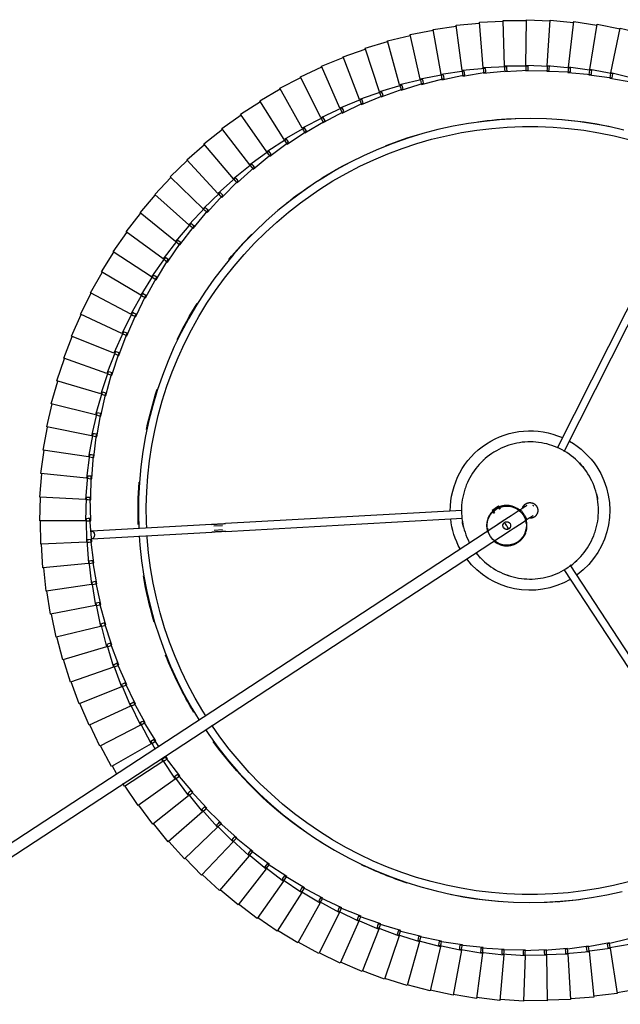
# Model space of a CAD drawing. Header units: millimetres. Extents: x -4228 to 3708, y -1329 to 7565.
# Tile 15 of 38: x 3197 to 3503, y 1896 to 2398. Entities that reach past the tile are written whole.
import ezdxf

# ---------------------------------------------------------------- set-up
doc = ezdxf.new("R2010")
doc.units = ezdxf.units.MM
doc.layers.add('E-LITE-EQPM', color=7, linetype='Continuous', lineweight=20)

# ---------------------------------------------------------------- blocks, each defined once
blk = doc.blocks.new('64314-3L   _Suspended_tensor - 64314-44-3L SAMBA Black_ribbon beige pendant lamp ø450-3L-720195-Planta_PDF Copy 1')
at = {"layer": 'E-LITE-EQPM', "color": 253, "lineweight": 25, "true_color": 0xaaaaaa}
for p, q in [((132.38, -32.79), (889.64, -528.15)), ((886.35, -533.17), (130.61, -38.81)), ((860.61, -291.02), (848.87, -293.58)), ((864.81, -313.98), (860.61, -291.02)), ((872.53, -289.43), (860.69, -291.42)), ((875.63, -312.55), (872.53, -289.43)), ((884.51, -288.4), (872.59, -289.82)), ((886.5, -311.65), (884.51, -288.4)), ((896.53, -287.95), (884.55, -288.8)), ((897.4, -311.27), (896.53, -287.95)), ((908.56, -288.08), (896.55, -288.35)), ((908.3, -311.42), (908.56, -288.08)), ((920.56, -288.79), (908.56, -288.48)), ((919.19, -312.08), (920.56, -288.79)), ((932.52, -290.07), (920.55, -289.19)), ((930.03, -313.27), (932.52, -290.07)), ((944.4, -291.93), (932.49, -290.47)), ((837.06, -295.93), (825.63, -299.6)), ((843.45, -318.37), (837.06, -295.93)), ((848.78, -293.19), (837.18, -296.31)), ((854.08, -315.92), (848.78, -293.19)), ((940.8, -314.98), (944.4, -291.93)), ((956.18, -294.35), (944.35, -292.32)), ((825.5, -299.22), (814.25, -303.43)), ((832.95, -321.33), (825.5, -299.22)), ((814.1, -303.07), (803.07, -307.81)), ((822.61, -324.79), (814.1, -303.07)), ((802.9, -307.45), (792.11, -312.72)), ((812.44, -328.74), (802.9, -307.45)), ((885.42, -312.12), (897.4, -311.27)), ((896.3, -311.68), (908.3, -311.42)), ((791.93, -312.37), (781.4, -318.16)), ((802.48, -333.18), (791.93, -312.37)), ((842.48, -319.03), (854.08, -315.92)), ((853.08, -316.53), (864.81, -313.98)), ((853.26, -317.51), (853.08, -316.53)), ((854.17, -316.29), (854.4, -317.28)), ((863.79, -314.54), (875.63, -312.55)), ((863.92, -315.53), (863.79, -314.54)), ((864.05, -316.52), (863.92, -315.53)), ((876, -315.32), (864.05, -316.52)), ((864.88, -314.36), (865.06, -315.35)), ((865.06, -315.35), (865.32, -316.72)), ((874.57, -313.07), (886.5, -311.65)), ((874.66, -314.06), (874.57, -313.07)), ((874.74, -315.06), (874.66, -314.06)), ((886.73, -314.43), (874.74, -315.06)), ((875.68, -312.94), (875.81, -313.94)), ((875.81, -313.94), (876, -315.32)), ((885.46, -313.11), (885.42, -312.12)), ((885.49, -314.11), (885.46, -313.11)), ((897.5, -314.06), (885.49, -314.11)), ((886.53, -312.04), (886.61, -313.04)), ((886.61, -313.04), (886.73, -314.43)), ((896.28, -313.68), (896.29, -312.68)), ((908.27, -314.21), (896.28, -313.68)), ((896.29, -312.68), (896.3, -311.68)), ((897.41, -311.66), (897.45, -312.67)), ((897.45, -312.67), (897.5, -314.06)), ((907.07, -313.77), (907.13, -312.77)), ((919.02, -314.87), (907.07, -313.77)), ((907.13, -312.77), (907.19, -311.78)), ((907.19, -311.78), (919.19, -312.08)), ((908.29, -312.81), (908.27, -314.21)), ((908.3, -311.8), (908.29, -312.81)), ((917.84, -314.37), (917.95, -313.38)), ((929.73, -316.05), (917.84, -314.37)), ((917.95, -313.38), (918.06, -312.39)), ((918.06, -312.39), (930.03, -313.27)), ((919.11, -313.48), (919.02, -314.87)), ((919.17, -312.47), (919.11, -313.48)), ((928.58, -315.5), (928.73, -314.51)), ((940.37, -317.74), (928.58, -315.5)), ((928.73, -314.51), (928.89, -313.52)), ((928.89, -313.52), (940.8, -314.98)), ((929.88, -314.66), (929.73, -316.05)), ((929.99, -313.66), (929.88, -314.66)), ((939.25, -317.13), (939.45, -316.16)), ((939.45, -316.16), (939.65, -315.18)), ((939.65, -315.18), (951.48, -317.21)), ((940.59, -316.36), (940.37, -317.74)), ((940.74, -315.37), (940.59, -316.36)), ((781.2, -317.81), (770.97, -324.1)), ((792.74, -338.09), (781.2, -317.81)), ((821.71, -325.54), (832.95, -321.33)), ((832.02, -322.04), (843.45, -318.37)), ((844.22, -321.06), (832.57, -323.96)), ((842.71, -320), (842.48, -319.03)), ((842.94, -320.98), (842.71, -320)), ((854.71, -318.64), (842.94, -320.98)), ((843.56, -318.74), (843.83, -319.71)), ((843.83, -319.71), (844.22, -321.06)), ((853.44, -318.49), (853.26, -317.51)), ((865.32, -316.72), (853.44, -318.49)), ((854.4, -317.28), (854.71, -318.64)), ((950.92, -319.94), (939.25, -317.13)), ((770.75, -323.76), (760.83, -330.53)), ((783.25, -343.46), (770.75, -323.76)), ((811.58, -329.54), (822.61, -324.79)), ((822.03, -326.49), (821.71, -325.54)), ((822.35, -327.43), (822.03, -326.49)), ((833.85, -323.98), (822.35, -327.43)), ((822.75, -325.15), (823.12, -326.09)), ((823.12, -326.09), (823.63, -327.39)), ((832.29, -323), (832.02, -322.04)), ((832.57, -323.96), (832.29, -323)), ((833.08, -321.7), (833.4, -322.65)), ((833.4, -322.65), (833.85, -323.98)), ((760.59, -330.21), (751.01, -337.44)), ((774.03, -349.29), (760.59, -330.21)), ((801.66, -334.02), (812.44, -328.74)), ((813.59, -331.29), (802.47, -335.84)), ((811.95, -330.47), (811.58, -329.54)), ((812.31, -331.4), (811.95, -330.47)), ((823.63, -327.39), (812.31, -331.4)), ((812.6, -329.1), (813.02, -330.02)), ((813.02, -330.02), (813.59, -331.29)), ((791.96, -338.97), (802.48, -333.18)), ((803.74, -335.67), (792.86, -340.75)), ((802.07, -334.93), (801.66, -334.02)), ((802.47, -335.84), (802.07, -334.93)), ((802.66, -333.53), (803.11, -334.43)), ((803.11, -334.43), (803.74, -335.67)), ((750.76, -337.13), (741.54, -344.82)), ((765.09, -355.54), (750.76, -337.13)), ((782.51, -344.38), (792.74, -338.09)), ((794.12, -340.52), (783.5, -346.11)), ((792.41, -339.86), (791.96, -338.97)), ((792.86, -340.75), (792.41, -339.86)), ((792.93, -338.43), (793.43, -339.31)), ((793.43, -339.31), (794.12, -340.52)), ((741.27, -344.52), (732.42, -352.64)), ((756.47, -362.22), (741.27, -344.52)), ((773.33, -350.23), (783.25, -343.46)), ((784.75, -345.82), (774.4, -351.92)), ((783, -345.24), (782.51, -344.38)), ((783.5, -346.11), (783, -345.24)), ((783.46, -343.79), (784, -344.64)), ((784, -344.64), (784.75, -345.82)), ((764.44, -356.52), (774.03, -349.29)), ((775.63, -351.57), (765.59, -358.15)), ((773.87, -351.07), (773.33, -350.23)), ((774.4, -351.92), (773.87, -351.07)), ((774.25, -349.6), (774.83, -350.43)), ((774.83, -350.43), (775.63, -351.57)), ((732.14, -352.36), (723.7, -360.89)), ((748.18, -369.31), (732.14, -352.36)), ((755.87, -363.23), (765.09, -355.54)), ((765.02, -357.34), (764.44, -356.52)), ((765.33, -355.85), (765.95, -356.65)), ((765.95, -356.65), (766.81, -357.75)), ((723.41, -360.62), (715.38, -369.55)), ((740.24, -376.78), (723.41, -360.62)), ((766.81, -357.75), (757.09, -364.81)), ((765.59, -358.15), (765.02, -357.34)), ((747.63, -370.34), (756.47, -362.22)), ((758.29, -364.34), (748.93, -371.86)), ((756.48, -364.02), (755.87, -363.23)), ((757.09, -364.81), (756.48, -364.02)), ((756.72, -362.52), (757.38, -363.28)), ((757.38, -363.28), (758.29, -364.34)), ((715.08, -369.3), (707.49, -378.6)), ((732.66, -384.63), (715.08, -369.3)), ((739.73, -377.84), (748.18, -369.31)), ((750.1, -371.34), (741.1, -379.29)), ((748.28, -371.1), (747.63, -370.34)), ((748.93, -371.86), (748.28, -371.1)), ((748.45, -369.59), (749.14, -370.32)), ((749.14, -370.32), (750.1, -371.34)), ((732.21, -385.72), (740.24, -376.78)), ((707.17, -378.36), (700.04, -388.02)), ((725.47, -392.84), (707.17, -378.36)), ((742.25, -378.72), (733.65, -387.1)), ((740.42, -378.57), (739.73, -377.84)), ((741.1, -379.29), (740.42, -378.57)), ((740.52, -377.05), (741.24, -377.75)), ((741.24, -377.75), (742.25, -378.72)), ((725.07, -393.94), (732.66, -384.63)), ((734.77, -386.47), (726.58, -395.25)), ((732.93, -386.41), (732.21, -385.72)), ((733.65, -387.1), (732.93, -386.41)), ((732.95, -384.89), (733.71, -385.55)), ((733.71, -385.55), (734.77, -386.47)), ((699.71, -387.79), (693.05, -397.79)), ((718.69, -401.37), (699.71, -387.79)), ((718.34, -402.5), (725.47, -392.84)), ((727.66, -394.57), (719.91, -403.73)), ((725.83, -394.59), (725.07, -393.94)), ((725.78, -393.08), (726.57, -393.7)), ((726.58, -395.25), (725.83, -394.59)), ((726.57, -393.7), (727.66, -394.57)), ((692.71, -397.58), (691.86, -398.99)), ((712.32, -410.23), (692.71, -397.58)), ((712.03, -411.36), (718.69, -401.37)), ((719, -401.6), (719.82, -402.19)), ((688.92, -403.9), (686.54, -407.87)), ((720.96, -403), (713.65, -412.53)), ((719.12, -403.11), (718.34, -402.5)), ((719.91, -403.73), (719.12, -403.11)), ((719.82, -402.19), (720.96, -403)), ((917.17, -508.27), (983.42, -406.99)), ((686.19, -407.68), (680.52, -418.26)), ((706.38, -419.38), (686.19, -407.68)), ((711.4, -411.76), (712.32, -410.23)), ((712.84, -411.95), (712.03, -411.36)), ((712.64, -410.44), (713.49, -410.99)), ((713.65, -412.53), (712.84, -411.95)), ((713.49, -410.99), (714.66, -411.74)), ((714.66, -411.74), (713.64, -413.23)), ((986.77, -409.18), (920.32, -510.75)), ((706.14, -420.53), (708.45, -416.68)), ((680.16, -418.09), (675.01, -428.93)), ((700.89, -428.8), (680.16, -418.09)), ((700.71, -429.96), (706.38, -419.38)), ((708.8, -420.78), (702.44, -430.96)), ((706.98, -421.07), (706.14, -420.53)), ((706.72, -419.57), (707.59, -420.08)), ((707.82, -421.61), (706.98, -421.07)), ((707.59, -420.08), (708.8, -420.78)), ((710.37, -417.93), (707.82, -421.61)), ((674.64, -428.77), (670.01, -439.85)), ((695.86, -438.48), (674.64, -428.77)), ((695.73, -439.65), (700.89, -428.8)), ((703.37, -430.09), (697.51, -440.56)), ((701.57, -430.46), (700.71, -429.96)), ((701.23, -428.98), (702.13, -429.44)), ((702.44, -430.96), (701.57, -430.46)), ((702.13, -429.44), (703.37, -430.09)), ((669.64, -439.71), (665.54, -451)), ((691.3, -448.39), (669.64, -439.71)), ((691.23, -449.56), (695.86, -438.48)), ((698.4, -439.64), (693.04, -450.39)), ((696.62, -440.1), (695.73, -439.65)), ((696.21, -438.64), (697.13, -439.06)), ((697.51, -440.56), (696.62, -440.1)), ((697.13, -439.06), (698.4, -439.64)), ((665.16, -450.87), (661.62, -462.35)), ((687.21, -458.5), (665.16, -450.87)), ((687.2, -459.68), (691.3, -448.39)), ((693.89, -449.43), (689.06, -460.42)), ((692.13, -449.97), (691.23, -449.56)), ((691.66, -448.53), (692.59, -448.91)), ((693.04, -450.39), (692.13, -449.97)), ((692.59, -448.91), (693.89, -449.43)), ((661.23, -462.24), (658.24, -473.87)), ((683.62, -468.8), (661.23, -462.24)), ((683.67, -469.97), (687.21, -458.5)), ((689.85, -459.42), (685.55, -470.63)), ((688.13, -460.05), (687.2, -459.68)), ((687.58, -458.63), (688.53, -458.96)), ((689.06, -460.42), (688.13, -460.05)), ((688.53, -458.96), (689.85, -459.42)), ((680.63, -480.43), (683.62, -468.8)), ((686.31, -469.59), (682.55, -480.99)), ((684.61, -470.3), (683.67, -469.97)), ((684, -468.91), (684.96, -469.19)), ((685.55, -470.63), (684.61, -470.3)), ((684.96, -469.19), (686.31, -469.59)), ((657.85, -473.78), (655.42, -485.54)), ((680.53, -479.26), (657.85, -473.78)), ((678.1, -491.02), (680.53, -479.26)), ((683.25, -479.92), (680.04, -491.49)), ((681.59, -480.71), (680.63, -480.43)), ((680.91, -479.35), (681.89, -479.59)), ((682.55, -480.99), (681.59, -480.71)), ((681.89, -479.59), (683.25, -479.92)), ((655.03, -485.47), (653.17, -497.34)), ((677.95, -489.86), (655.03, -485.47)), ((676.08, -501.72), (677.95, -489.86)), ((680.69, -490.38), (678.04, -502.09)), ((679.07, -491.25), (678.1, -491.02)), ((678.33, -489.93), (679.32, -490.12)), ((680.04, -491.49), (679.07, -491.25)), ((679.32, -490.12), (680.69, -490.38)), ((652.77, -497.29), (651.48, -509.22)), ((675.87, -500.57), (652.77, -497.29)), ((674.58, -512.5), (675.87, -500.57)), ((677.06, -501.91), (676.08, -501.72)), ((676.26, -500.62), (677.25, -500.76)), ((678.64, -500.96), (676.56, -512.78)), ((678.04, -502.09), (677.06, -501.91)), ((677.25, -500.76), (678.64, -500.96)), ((651.08, -509.2), (650.36, -521.18)), ((674.31, -511.36), (651.08, -509.2)), ((673.6, -523.35), (674.31, -511.36)), ((675.57, -512.64), (674.58, -512.5)), ((674.7, -511.4), (675.7, -511.49)), ((677.09, -511.62), (675.58, -523.53)), ((675.7, -511.49), (677.09, -511.62)), ((676.56, -512.78), (675.57, -512.64)), ((649.97, -521.17), (649.83, -533.18)), ((673.28, -522.22), (649.97, -521.17)), ((673.14, -534.22), (673.28, -522.22)), ((673.66, -522.24), (674.67, -522.28)), ((674.67, -522.28), (676.07, -522.34)), ((676.07, -522.34), (675.13, -534.31)), ((674.59, -523.44), (673.6, -523.35)), ((675.58, -523.53), (674.59, -523.44)), ((676.11, -523.91), (737.41, -527.33)), ((737.19, -531.33), (675.88, -527.91)), ((742.77, -530.64), (738.37, -530.39)), ((738.48, -528.39), (742.88, -528.64)), ((865.01, -538.45), (744.25, -531.72)), ((744.47, -527.72), (865.4, -534.47)), ((672.76, -533.11), (649.43, -533.19)), ((649.43, -533.19), (649.86, -545.18)), ((673.2, -545.11), (672.76, -533.11)), ((674.13, -534.27), (673.14, -534.22)), ((673.15, -533.11), (674.16, -533.11)), ((675.13, -534.31), (674.13, -534.27)), ((674.16, -533.11), (675.55, -533.1)), ((675.55, -533.1), (675.19, -545.11)), ((880.44, -538.55), (881.58, -536.82)), ((880.87, -538.83), (881.78, -537.43)), ((880.44, -538.55), (882.12, -539.65)), ((882.12, -539.65), (883.79, -540.74)), ((883.37, -540.47), (884.28, -539.07)), ((884.86, -539.11), (883.79, -540.74)), ((672.77, -544.02), (649.46, -545.21)), ((649.46, -545.21), (650.48, -557.18)), ((673.78, -555.98), (672.77, -544.02)), ((673.16, -544), (674.16, -543.95)), ((674.19, -545.11), (673.2, -545.11)), ((674.16, -543.95), (675.56, -543.88)), ((675.19, -545.11), (674.19, -545.11)), ((675.56, -543.88), (675.77, -555.88)), ((673.3, -554.91), (650.08, -557.22)), ((650.08, -557.22), (651.67, -569.13)), ((674.88, -566.82), (673.3, -554.91)), ((673.69, -554.88), (674.69, -554.78)), ((674.78, -555.93), (673.78, -555.98)), ((674.69, -554.78), (676.08, -554.64)), ((675.77, -555.88), (674.78, -555.93)), ((676.08, -554.64), (676.87, -566.62)), ((674.35, -565.77), (651.27, -569.19)), ((676.51, -577.58), (674.35, -565.77)), ((674.74, -565.71), (675.73, -565.57)), ((675.88, -566.72), (674.88, -566.82)), ((675.73, -565.57), (677.12, -565.36)), ((676.87, -566.62), (675.88, -566.72)), ((677.12, -565.36), (678.48, -577.29)), ((651.27, -569.19), (653.43, -581)), ((968.29, -678.32), (913.65, -570.19)), ((917.31, -568.57), (971.86, -676.51)), ((675.93, -576.56), (653.04, -581.09)), ((678.65, -588.26), (675.93, -576.56)), ((676.31, -576.49), (677.3, -576.29)), ((677.49, -577.44), (676.51, -577.58)), ((677.3, -576.29), (678.67, -576.02)), ((678.48, -577.29), (677.49, -577.44)), ((678.67, -576.02), (680.6, -587.87)), ((653.04, -581.09), (655.76, -592.78)), ((678.02, -587.27), (655.37, -592.89)), ((681.29, -598.82), (678.02, -587.27)), ((678.39, -587.18), (679.37, -586.93)), ((679.37, -586.93), (680.73, -586.6)), ((680.6, -587.87), (679.62, -588.06)), ((680.73, -586.6), (683.23, -598.34)), ((655.37, -592.89), (658.65, -604.44)), ((679.62, -588.06), (678.65, -588.26)), ((680.62, -597.86), (658.27, -604.56)), ((684.45, -609.24), (680.62, -597.86)), ((680.99, -597.75), (681.96, -597.46)), ((681.96, -597.46), (683.29, -597.06)), ((683.29, -597.06), (686.36, -608.67)), ((682.26, -598.58), (681.29, -598.82)), ((683.23, -598.34), (682.26, -598.58)), ((658.27, -604.56), (662.1, -615.94)), ((684.09, -608.19), (685.04, -607.85)), ((685.04, -607.85), (686.36, -607.39)), ((686.36, -607.39), (689.98, -618.84)), ((683.72, -608.32), (661.72, -616.08)), ((688.09, -619.5), (683.72, -608.32)), ((685.4, -608.95), (684.45, -609.24)), ((686.36, -608.67), (685.4, -608.95)), ((661.72, -616.08), (666.09, -627.27)), ((688.62, -618.08), (689.92, -617.56)), ((689.92, -617.56), (694.08, -628.82)), ((687.33, -618.61), (665.72, -627.42)), ((692.23, -629.57), (687.33, -618.61)), ((687.69, -618.46), (688.62, -618.08)), ((689.04, -619.17), (688.09, -619.5)), ((689.98, -618.84), (689.04, -619.17)), ((665.72, -627.42), (670.63, -638.38)), ((692.69, -628.13), (693.96, -627.54)), ((693.96, -627.54), (698.66, -638.59)), ((691.43, -628.72), (670.27, -638.56)), ((696.85, -639.43), (691.43, -628.72)), ((691.78, -628.56), (692.69, -628.13)), ((693.16, -629.19), (692.23, -629.57)), ((694.08, -628.82), (693.16, -629.19)), ((696.35, -638.44), (697.24, -637.97)), ((697.24, -637.97), (698.47, -637.32)), ((698.47, -637.32), (703.7, -648.13)), ((670.27, -638.56), (675.69, -649.27)), ((696, -638.62), (675.34, -649.46)), ((701.93, -649.06), (696, -638.62)), ((697.75, -639.01), (696.85, -639.43)), ((698.66, -638.59), (697.75, -639.01)), ((701.38, -648.09), (702.25, -647.58)), ((702.25, -647.58), (703.46, -646.87)), ((703.7, -648.13), (702.82, -648.6)), ((703.46, -646.87), (709.19, -657.42)), ((675.34, -649.46), (681.27, -659.9)), ((701.05, -648.29), (680.93, -660.11)), ((707.47, -658.43), (701.05, -648.29)), ((702.82, -648.6), (701.93, -649.06)), ((706.55, -657.71), (687.03, -670.48)), ((713.46, -667.53), (706.55, -657.71)), ((706.88, -657.49), (707.72, -656.94)), ((708.33, -657.93), (707.47, -658.43)), ((707.72, -656.94), (708.89, -656.18)), ((709.19, -657.42), (708.33, -657.93)), ((708.89, -656.18), (715.13, -666.44)), ((680.93, -660.11), (687.36, -670.26)), ((712.5, -666.85), (693.61, -680.55)), ((719.87, -676.33), (712.5, -666.85)), ((712.82, -666.62), (713.63, -666.03)), ((714.29, -666.98), (713.46, -667.53)), ((713.63, -666.03), (714.76, -665.21)), ((715.13, -666.44), (714.29, -666.98)), ((714.76, -665.21), (721.48, -675.16)), ((687.03, -670.48), (693.93, -680.31)), ((718.88, -675.69), (700.67, -690.28)), ((726.7, -684.81), (718.88, -675.69)), ((719.19, -675.45), (719.97, -674.82)), ((720.68, -675.74), (719.87, -676.33)), ((719.97, -674.82), (721.06, -673.95)), ((721.48, -675.16), (720.68, -675.74)), ((721.06, -673.95), (728.25, -683.56)), ((693.61, -680.55), (700.98, -690.03)), ((725.97, -683.96), (726.73, -683.3)), ((726.73, -683.3), (727.78, -682.37)), ((727.78, -682.37), (735.42, -691.63)), ((725.68, -684.22), (708.19, -699.67)), ((733.93, -692.95), (725.68, -684.22)), ((727.48, -684.18), (726.7, -684.81)), ((728.25, -683.56), (727.48, -684.18)), ((700.67, -690.28), (708.49, -699.4)), ((732.88, -692.41), (716.16, -708.68)), ((741.54, -700.74), (732.88, -692.41)), ((733.16, -692.14), (733.88, -691.44)), ((733.88, -691.44), (734.89, -690.47)), ((734.67, -692.29), (733.93, -692.95)), ((735.42, -691.63), (734.67, -692.29)), ((734.89, -690.47), (742.97, -699.35)), ((741.42, -699.23), (742.38, -698.21)), ((742.38, -698.21), (750.87, -706.69)), ((708.19, -699.67), (716.44, -708.4)), ((740.47, -700.25), (724.54, -717.3)), ((749.51, -708.15), (740.47, -700.25)), ((740.73, -699.97), (741.42, -699.23)), ((742.25, -700.04), (741.54, -700.74)), ((742.97, -699.35), (742.25, -700.04)), ((748.42, -707.72), (733.33, -725.51)), ((757.83, -715.17), (748.42, -707.72)), ((748.67, -707.42), (749.33, -706.65)), ((749.33, -706.65), (750.23, -705.58)), ((750.19, -707.42), (749.51, -708.15)), ((750.87, -706.69), (750.19, -707.42)), ((750.23, -705.58), (759.12, -713.65)), ((716.16, -708.68), (724.81, -717.01)), ((757.58, -713.68), (758.43, -712.57)), ((758.43, -712.57), (767.7, -720.2)), ((724.54, -717.3), (733.58, -725.2)), ((756.72, -714.79), (742.51, -733.29)), ((766.48, -721.78), (756.72, -714.79)), ((756.96, -714.48), (757.58, -713.68)), ((758.48, -714.41), (757.83, -715.17)), ((759.12, -713.65), (758.48, -714.41)), ((765.36, -721.46), (752.04, -740.62)), ((775.44, -727.98), (765.36, -721.46)), ((765.58, -721.14), (766.15, -720.31)), ((766.15, -720.31), (766.95, -719.16)), ((767.09, -720.99), (766.48, -721.78)), ((766.95, -719.16), (776.58, -726.34)), ((767.7, -720.2), (767.09, -720.99)), ((733.33, -725.51), (742.74, -732.97)), ((774.3, -727.7), (761.92, -747.48)), ((784.68, -733.73), (774.3, -727.7)), ((774.51, -727.37), (775.04, -726.52)), ((775.04, -726.52), (775.78, -725.33)), ((776.01, -727.16), (775.44, -727.98)), ((775.78, -725.33), (785.74, -732.04)), ((776.58, -726.34), (776.01, -727.16)), ((742.51, -733.29), (752.26, -740.29)), ((783.53, -733.51), (772.12, -753.86)), ((794.19, -739.03), (783.53, -733.51)), ((783.72, -733.17), (784.21, -732.29)), ((784.21, -732.29), (784.9, -731.07)), ((785.21, -732.88), (784.68, -733.73)), ((784.9, -731.07), (795.17, -737.29)), ((785.74, -732.04), (785.21, -732.88)), ((793.03, -738.87), (793.65, -737.62)), ((793.65, -737.62), (794.28, -736.37)), ((794.68, -738.16), (794.19, -739.03)), ((794.28, -736.37), (804.84, -742.09)), ((795.17, -737.29), (794.68, -738.16)), ((752.04, -740.62), (762.13, -747.14)), ((793.03, -738.87), (782.61, -759.74)), ((803.94, -743.87), (793.03, -738.87)), ((802.93, -743.41), (803.34, -742.49)), ((803.34, -742.49), (803.9, -741.21)), ((803.9, -741.21), (814.72, -746.41)), ((804.39, -742.98), (803.94, -743.87)), ((804.84, -742.09), (804.39, -742.98)), ((761.92, -747.48), (772.3, -753.51)), ((802.78, -743.76), (793.37, -765.12)), ((813.92, -748.24), (802.78, -743.76)), ((812.75, -748.19), (804.37, -769.97)), ((824.09, -752.12), (812.75, -748.19)), ((812.89, -747.82), (813.25, -746.88)), ((813.25, -746.88), (813.75, -745.58)), ((813.75, -745.58), (824.81, -750.26)), ((814.32, -747.33), (813.92, -748.24)), ((814.72, -746.41), (814.32, -747.33)), ((822.92, -752.13), (815.6, -774.28)), ((834.44, -755.51), (822.92, -752.13)), ((823.04, -751.76), (823.36, -750.8)), ((823.36, -750.8), (823.79, -749.47)), ((823.79, -749.47), (835.06, -753.62)), ((824.45, -751.19), (824.09, -752.12)), ((824.81, -750.26), (824.45, -751.19)), ((833.64, -754.23), (834.01, -752.88)), ((834.01, -752.88), (845.47, -756.48)), ((835.06, -753.62), (834.75, -754.56)), ((772.12, -753.86), (782.78, -759.38)), ((833.27, -755.57), (827.02, -778.05)), ((844.94, -758.4), (833.27, -755.57)), ((833.37, -755.2), (833.64, -754.23)), ((834.75, -754.56), (834.44, -755.51)), ((843.77, -758.52), (838.61, -781.27)), ((855.56, -760.78), (843.77, -758.52)), ((843.85, -758.14), (844.08, -757.16)), ((844.08, -757.16), (844.39, -755.79)), ((844.39, -755.79), (856, -758.84)), ((845.2, -757.44), (844.94, -758.4)), ((845.47, -756.48), (845.2, -757.44)), ((854.64, -759.58), (854.89, -758.21)), ((854.89, -758.21), (866.63, -760.69)), ((940.55, -759.03), (952.37, -756.93)), ((782.61, -759.74), (793.52, -764.75)), ((854.4, -760.96), (850.34, -783.93)), ((866.29, -762.65), (854.4, -760.96)), ((854.47, -760.57), (854.64, -759.58)), ((855.78, -759.81), (855.56, -760.78)), ((856, -758.84), (855.78, -759.81)), ((865.14, -762.88), (862.18, -786.03)), ((877.09, -764), (865.14, -762.88)), ((865.18, -762.5), (865.31, -761.5)), ((865.31, -761.5), (865.49, -760.11)), ((865.49, -760.11), (877.34, -762.03)), ((866.46, -761.67), (866.29, -762.65)), ((866.63, -760.69), (866.46, -761.67)), ((875.98, -763.9), (876.06, -762.9)), ((876.06, -762.9), (876.17, -761.5)), ((876.17, -761.5), (888.1, -762.85)), ((877.22, -763.02), (877.09, -764)), ((877.34, -762.03), (877.22, -763.02)), ((886.87, -763.78), (886.91, -762.38)), ((886.91, -762.38), (898.89, -763.15)), ((888.1, -762.85), (888.02, -763.84)), ((897.68, -762.75), (909.68, -762.94)), ((897.7, -764.14), (897.68, -762.75)), ((898.89, -763.15), (898.86, -764.15)), ((908.45, -762.59), (920.45, -762.21)), ((908.54, -763.98), (908.45, -762.59)), ((909.68, -762.94), (909.7, -763.94)), ((919.2, -761.92), (931.17, -760.96)), ((919.36, -763.31), (919.2, -761.92)), ((919.47, -764.31), (919.36, -763.31)), ((931.39, -762.94), (919.52, -764.69)), ((920.45, -762.21), (920.51, -763.2)), ((920.51, -763.2), (920.58, -764.2)), ((929.91, -760.73), (941.82, -759.2)), ((930.13, -762.11), (929.91, -760.73)), ((930.29, -763.11), (930.13, -762.11)), ((942.14, -761.17), (930.36, -763.49)), ((930.36, -763.49), (934.1, -786.52)), ((931.17, -760.96), (931.28, -761.95)), ((931.28, -761.95), (931.39, -762.94)), ((940.84, -760.4), (940.55, -759.03)), ((941.04, -761.38), (940.84, -760.4)), ((952.78, -758.88), (941.13, -761.77)), ((941.13, -761.77), (945.97, -784.59)), ((941.82, -759.2), (941.98, -760.19)), ((941.98, -760.19), (942.14, -761.17)), ((793.37, -765.12), (804.51, -769.59)), ((875.95, -764.29), (874.11, -787.55)), ((887.95, -764.84), (875.95, -764.29)), ((886.82, -765.17), (886.1, -788.5)), ((898.83, -765.15), (886.82, -765.17)), ((886.83, -764.79), (886.87, -763.78)), ((888.02, -763.84), (887.95, -764.84)), ((897.72, -765.15), (897.7, -764.14)), ((909.72, -764.93), (897.72, -765.54)), ((897.72, -765.54), (898.12, -788.87)), ((898.86, -764.15), (898.83, -765.15)), ((908.6, -764.99), (908.54, -763.98)), ((920.58, -764.2), (908.63, -765.38)), ((908.63, -765.38), (910.15, -788.66)), ((909.7, -763.94), (909.72, -764.93)), ((919.52, -764.69), (922.15, -787.88)), ((804.37, -769.97), (815.72, -773.9)), ((815.6, -774.28), (827.12, -777.67)), ((827.02, -778.05), (838.69, -780.88)), ((838.61, -781.27), (850.4, -783.54)), ((945.97, -784.59), (957.63, -781.71)), ((850.34, -783.93), (862.22, -785.63)), ((862.18, -786.03), (874.13, -787.15)), ((874.11, -787.55), (886.11, -788.1)), ((886.1, -788.5), (898.11, -788.47)), ((898.12, -788.87), (910.11, -788.26)), ((910.15, -788.66), (922.1, -787.48)), ((922.15, -787.88), (934.03, -786.13)), ((934.1, -786.52), (945.88, -784.2))]:
    blk.add_line(p, q, dxfattribs=at)
at = {"layer": 'E-LITE-EQPM', "color": 253, "lineweight": 25, "true_color": 0xaaaaaa, "flags": 128}
for points in [[(734.07, -426.59), (735.76, -424.06), (740.46, -417.59), (745.42, -411.31), (750.62, -405.24), (756.07, -399.38), (761.74, -393.74), (767.64, -388.33), (773.74, -383.16), (780.05, -378.24), (786.55, -373.58), (793.23, -369.18), (800.08, -365.05), (807.09, -361.2), (814.25, -357.63), (821.55, -354.36), (828.97, -351.37), (836.51, -348.69), (844.14, -346.3), (851.87, -344.23), (859.67, -342.47), (867.54, -341.02), (875.46, -339.88), (883.41, -339.07), (891.4, -338.57), (899.4, -338.39), (907.39, -338.53), (915.38, -338.99), (923.34, -339.77), (931.26, -340.87), (939.14, -342.28), (946.95, -344.01)], [(950.11, -348.94), (942.49, -347.08), (934.81, -345.53), (927.07, -344.29), (919.28, -343.35), (911.47, -342.73), (903.64, -342.42), (895.8, -342.43), (887.96, -342.75), (880.15, -343.38), (872.37, -344.33), (864.63, -345.58), (856.95, -347.14), (849.34, -349.01), (841.8, -351.18), (834.36, -353.65), (827.03, -356.42), (819.81, -359.48), (812.72, -362.82), (805.77, -366.45), (798.97, -370.35), (792.33, -374.52), (785.86, -378.95), (779.58, -383.63), (773.49, -388.57), (767.6, -393.74), (761.92, -399.15), (756.46, -404.77), (751.23, -410.61), (746.24, -416.66), (741.5, -422.9), (737.4, -428.76)], [(700.32, -525.41), (700.64, -520.71), (701.51, -512.76), (702.69, -504.84), (704.19, -496.99), (706.01, -489.2), (708.13, -481.48), (710.56, -473.86), (713.29, -466.34), (716.32, -458.94), (719.64, -451.66), (723.25, -444.53), (727.15, -437.54), (730.92, -431.37)], [(734.28, -433.58), (732.78, -435.92), (728.81, -442.69), (725.12, -449.6), (721.71, -456.66), (718.59, -463.85), (715.75, -471.16), (713.21, -478.58), (710.97, -486.09), (709.03, -493.68), (707.39, -501.35), (706.07, -509.08), (705.05, -516.85), (704.34, -524.66), (704.29, -525.64)], [(872.24, -516.9), (872.72, -516.3), (873.62, -515.23), (874.57, -514.2), (875.56, -513.21), (876.59, -512.26), (877.65, -511.35), (878.75, -510.48), (879.89, -509.66), (881.05, -508.89), (882.25, -508.16), (883.47, -507.48), (884.72, -506.85), (886, -506.27), (887.29, -505.74), (888.61, -505.27), (889.94, -504.84), (891.29, -504.47), (892.66, -504.16), (894.03, -503.9), (895.42, -503.69), (896.81, -503.55), (898.21, -503.45), (899.61, -503.42), (901.01, -503.43), (902.4, -503.51), (903.8, -503.64), (905.19, -503.82), (906.57, -504.07), (907.93, -504.36), (909.29, -504.71), (910.63, -505.12), (911.95, -505.58), (913.26, -506.09), (914.54, -506.65), (915.8, -507.26), (917.03, -507.92), (918.23, -508.64), (919.41, -509.4), (920.56, -510.2), (921.67, -511.05), (922.74, -511.95), (923.78, -512.88), (924.79, -513.86), (925.75, -514.88), (926.67, -515.93), (927.55, -517.02), (928.38, -518.15), (929.17, -519.31), (929.91, -520.49), (930.6, -521.71), (931.24, -522.95), (931.84, -524.22), (932.38, -525.51), (932.87, -526.82), (933.11, -527.54)], [(866.57, -549.29), (866.17, -547.95), (865.81, -546.6), (865.51, -545.23), (865.27, -543.85), (865.08, -542.46), (864.94, -541.07), (864.87, -539.67), (864.84, -538.27), (864.88, -536.87), (864.97, -535.48), (865.11, -534.08), (865.31, -532.7), (865.57, -531.32), (865.88, -529.96), (866.25, -528.61), (866.66, -527.27), (867.14, -525.95), (867.66, -524.65), (868.24, -523.38), (868.86, -522.13)], [(881.27, -522.87), (881.59, -522.61), (881.92, -522.36), (882.26, -522.12), (882.6, -521.9), (882.96, -521.69), (883.32, -521.49), (883.69, -521.32), (884.07, -521.15), (884.45, -521), (884.84, -520.87), (885.23, -520.75), (885.63, -520.65), (886.04, -520.56), (886.44, -520.49), (886.85, -520.44), (887.26, -520.4), (887.67, -520.38), (888.08, -520.37), (888.49, -520.38), (888.9, -520.41), (889.31, -520.46), (889.72, -520.52), (890.13, -520.59), (890.53, -520.69), (890.92, -520.8), (891.32, -520.92), (891.7, -521.06), (892.08, -521.22), (892.46, -521.39), (892.83, -521.58), (893.19, -521.78), (893.54, -521.99), (893.88, -522.22), (894.21, -522.46), (894.54, -522.72), (894.85, -522.98), (895.15, -523.26), (895.44, -523.56), (895.72, -523.86), (895.98, -524.17), (896.24, -524.5), (896.48, -524.83), (896.7, -525.18), (896.92, -525.53), (897.11, -525.89), (897.3, -526.26), (897.47, -526.63), (897.62, -527.02), (897.76, -527.4), (897.88, -527.8), (897.99, -528.19), (898.08, -528.6), (898.15, -529), (898.21, -529.41), (898.25, -529.82), (898.28, -530.23), (898.29, -530.64), (898.28, -531.05), (898.26, -531.46), (898.22, -531.87), (898.16, -532.28), (898.09, -532.69), (898, -533.09), (897.89, -533.49)], [(744.47, -527.72), (744.07, -527.7), (743.67, -527.68), (743.28, -527.66), (742.88, -527.64), (742.49, -527.61), (742.1, -527.59), (741.71, -527.57), (741.33, -527.55), (740.95, -527.53), (740.58, -527.51), (740.22, -527.49), (739.86, -527.47), (739.51, -527.45), (739.17, -527.43), (738.83, -527.41), (738.51, -527.39), (738.19, -527.37), (737.89, -527.36), (737.59, -527.34), (737.41, -527.33)], [(933.11, -527.54), (933.52, -528.88), (933.87, -530.23), (934.17, -531.6), (934.42, -532.98), (934.61, -534.37), (934.74, -535.76), (934.82, -537.16), (934.84, -538.56), (934.81, -539.96), (934.72, -541.35), (934.57, -542.75), (934.37, -544.13), (934.12, -545.51), (933.81, -546.87), (933.44, -548.22), (933.02, -549.56), (932.55, -550.88), (932.02, -552.18), (931.45, -553.45), (930.82, -554.7), (930.15, -555.93), (929.42, -557.13), (928.65, -558.29), (927.83, -559.43), (926.97, -560.53), (926.06, -561.6), (925.11, -562.63), (924.12, -563.62), (923.1, -564.57), (922.03, -565.48), (920.93, -566.35), (919.8, -567.17), (918.63, -567.94), (917.44, -568.67), (916.21, -569.35), (914.96, -569.98), (913.69, -570.56), (912.39, -571.09), (911.08, -571.56), (909.74, -571.99), (908.39, -572.35), (907.03, -572.67), (905.65, -572.93), (904.27, -573.13), (902.87, -573.28), (901.48, -573.38), (900.08, -573.41), (898.68, -573.39), (897.28, -573.32), (895.89, -573.19), (894.5, -573), (893.12, -572.76), (891.75, -572.47), (890.4, -572.12), (889.06, -571.71), (887.73, -571.25), (886.43, -570.74), (885.15, -570.18), (883.89, -569.57), (882.66, -568.9), (881.45, -568.19), (880.27, -567.43), (879.13, -566.63), (878.02, -565.78), (876.94, -564.88), (875.9, -563.95), (874.9, -562.97), (873.94, -561.95), (873.02, -560.9), (872.14, -559.8), (871.31, -558.68), (870.52, -557.52), (869.78, -556.33), (869.09, -555.12), (868.44, -553.87), (867.85, -552.61), (867.31, -551.32), (866.82, -550), (866.57, -549.29)], [(886.63, -526.18), (891.19, -529.17), (895.76, -532.16), (898.04, -533.65)], [(790.37, -705.75), (783.77, -701.24), (777.35, -696.46), (771.13, -691.44), (765.11, -686.17), (759.31, -680.66), (753.73, -674.93), (748.39, -668.97), (743.28, -662.81), (738.43, -656.45), (733.84, -649.9), (729.51, -643.17), (725.46, -636.28), (721.68, -629.23), (718.19, -622.03), (714.99, -614.7), (712.09, -607.24), (709.49, -599.68), (707.19, -592.02), (705.2, -584.27), (703.52, -576.45), (702.15, -568.57), (701.1, -560.64), (700.37, -552.67), (699.96, -544.68), (699.87, -536.68), (700.08, -529.19)], [(704.1, -529.41), (703.95, -532.49), (703.87, -540.33), (704.11, -548.16), (704.65, -555.98), (705.51, -563.77), (706.68, -571.52), (708.16, -579.22), (709.95, -586.86), (712.04, -594.41), (714.43, -601.88), (717.12, -609.24), (720.1, -616.49), (723.37, -623.62), (726.92, -630.61), (730.74, -637.45), (734.84, -644.13), (739.2, -650.65), (743.82, -656.98), (748.69, -663.13), (753.8, -669.07), (759.14, -674.81), (764.71, -680.33), (770.49, -685.62), (776.48, -690.67), (782.67, -695.49), (789.05, -700.05), (792.56, -702.4)], [(737.19, -531.33), (737.48, -531.34), (737.78, -531.36), (738.08, -531.38), (738.4, -531.39), (738.73, -531.41), (739.07, -531.43), (739.41, -531.45), (739.77, -531.47), (740.13, -531.49), (740.5, -531.51), (740.87, -531.53), (741.25, -531.55), (741.63, -531.57), (742.02, -531.59), (742.41, -531.62), (742.8, -531.64), (743.2, -531.66), (743.6, -531.68), (743.99, -531.7), (744.25, -531.72)], [(880.84, -538.06), (880.55, -537.77), (880.27, -537.47), (880.01, -537.15), (879.75, -536.83), (879.51, -536.5), (879.29, -536.15), (879.07, -535.8), (878.88, -535.44), (878.69, -535.07), (878.52, -534.69), (878.37, -534.31), (878.23, -533.92), (878.11, -533.53), (878, -533.13), (877.91, -532.73), (877.84, -532.33), (877.78, -531.92), (877.74, -531.51), (877.71, -531.1), (877.7, -530.69), (877.71, -530.28), (877.73, -529.87), (877.77, -529.46), (877.83, -529.05), (877.9, -528.64), (877.99, -528.24), (878.1, -527.84)], [(894.76, -538.67), (890.19, -535.68), (885.62, -532.7), (883.34, -531.21)], [(896.04, -539.66), (896.09, -539.81), (896.15, -539.96), (896.22, -540.1), (896.29, -540.25), (896.36, -540.39), (896.45, -540.53), (896.53, -540.66), (896.62, -540.79), (896.72, -540.92), (896.82, -541.04), (896.93, -541.16), (897.04, -541.27), (897.16, -541.38), (897.28, -541.49), (897.41, -541.59), (897.54, -541.68), (897.67, -541.77), (897.8, -541.86), (897.94, -541.93), (898.09, -542.01), (898.23, -542.07), (898.38, -542.14), (898.53, -542.19), (898.68, -542.24), (898.83, -542.29), (898.99, -542.32), (899.15, -542.35), (899.3, -542.38), (899.46, -542.4), (899.62, -542.41), (899.78, -542.41), (899.94, -542.41), (900.1, -542.41), (900.26, -542.39), (900.42, -542.37), (900.58, -542.35), (900.74, -542.31), (900.89, -542.27), (901.04, -542.23), (901.2, -542.18), (901.35, -542.12), (901.49, -542.06), (901.64, -541.99), (901.78, -541.91), (901.92, -541.83), (902.05, -541.75), (902.18, -541.66), (902.31, -541.56), (902.44, -541.46), (902.55, -541.35), (902.67, -541.24), (902.78, -541.13), (902.89, -541.01), (902.99, -540.88), (903.08, -540.76), (903.18, -540.63), (903.26, -540.49), (903.34, -540.35), (903.42, -540.21), (903.49, -540.07), (903.55, -539.92), (903.61, -539.77), (903.66, -539.62), (903.7, -539.46), (903.74, -539.31), (903.77, -539.15), (903.8, -538.99), (903.82, -538.84), (903.83, -538.68), (903.84, -538.52), (903.84, -538.36), (903.84, -538.2), (903.82, -538.04), (903.81, -537.88), (903.78, -537.72), (903.75, -537.56), (903.71, -537.41), (903.67, -537.25), (903.64, -537.17)], [(898.04, -533.65), (898.23, -533.78), (898.42, -533.9), (898.61, -534.02), (898.79, -534.14), (898.96, -534.26), (899.14, -534.37), (899.31, -534.48), (899.47, -534.59), (899.63, -534.69), (899.78, -534.79), (899.93, -534.89), (900.08, -534.98), (900.21, -535.07), (900.35, -535.16), (900.47, -535.24), (900.59, -535.32), (900.7, -535.39), (900.81, -535.46), (900.9, -535.52), (901, -535.58), (901.08, -535.64), (901.16, -535.69), (901.23, -535.73), (901.29, -535.77), (901.34, -535.81), (901.39, -535.84), (901.42, -535.86), (901.45, -535.88), (901.47, -535.9), (901.49, -535.91), (901.49, -535.91)], [(903.64, -537.17), (903.59, -537.02), (903.53, -536.87), (903.47, -536.73), (903.4, -536.58), (903.32, -536.44), (903.24, -536.3), (903.15, -536.17), (903.06, -536.04), (902.96, -535.91), (902.86, -535.79), (902.75, -535.67), (902.64, -535.56), (902.52, -535.45), (902.4, -535.34), (902.28, -535.24), (902.15, -535.15), (902.02, -535.06), (901.88, -534.97), (901.74, -534.89), (901.6, -534.82), (901.45, -534.75), (901.31, -534.69), (901.16, -534.64), (901.01, -534.59), (900.85, -534.54), (900.7, -534.51), (900.54, -534.48), (900.38, -534.45), (900.22, -534.43), (900.06, -534.42), (899.9, -534.41), (899.74, -534.42), (899.58, -534.42), (899.42, -534.44), (899.26, -534.46)], [(894.72, -538.46), (894.4, -538.72), (894.07, -538.97), (893.73, -539.21), (893.39, -539.43), (893.03, -539.64), (892.67, -539.83), (892.3, -540.01), (891.92, -540.18), (891.54, -540.33), (891.15, -540.46), (890.76, -540.58), (890.36, -540.68), (889.95, -540.77), (889.55, -540.84), (889.14, -540.89), (888.73, -540.93), (888.32, -540.95), (887.91, -540.96), (887.5, -540.95), (887.09, -540.92), (886.68, -540.87), (886.27, -540.81), (885.86, -540.73), (885.46, -540.64), (885.07, -540.53), (884.67, -540.41), (884.29, -540.27)], [(898.21, -540.93), (898.21, -540.93), (898.19, -540.92), (898.17, -540.91), (898.14, -540.89), (898.11, -540.86), (898.06, -540.84), (898.01, -540.8), (897.95, -540.76), (897.89, -540.72), (897.81, -540.67), (897.73, -540.62), (897.64, -540.56), (897.54, -540.49), (897.44, -540.43), (897.33, -540.35), (897.21, -540.28), (897.09, -540.2), (896.95, -540.11), (896.82, -540.02), (896.68, -539.93), (896.53, -539.83), (896.38, -539.73), (896.22, -539.63), (896.05, -539.52), (895.89, -539.41), (895.71, -539.3), (895.54, -539.18), (895.36, -539.06), (895.17, -538.94), (894.99, -538.82), (894.8, -538.7), (894.76, -538.67)], [(895.97, -539.42), (896.01, -539.57), (896.04, -539.66)], [(792.56, -702.4), (799.21, -706.56), (806.01, -710.45), (812.97, -714.07), (820.06, -717.4), (827.29, -720.45), (834.63, -723.2), (842.07, -725.66), (849.6, -727.83), (857.22, -729.68), (864.9, -731.24), (872.64, -732.48), (880.43, -733.41), (888.24, -734.03), (896.08, -734.34), (903.92, -734.33), (911.75, -734.02), (919.56, -733.38), (927.34, -732.44), (935.08, -731.19), (942.76, -729.62), (950.38, -727.75)], [(947.84, -732.53), (940.04, -734.3), (932.17, -735.75), (924.26, -736.88), (916.3, -737.7), (908.31, -738.2), (900.32, -738.38), (892.32, -738.23), (884.33, -737.77), (876.37, -736.99), (868.45, -735.9), (860.58, -734.48), (852.76, -732.75), (845.03, -730.71), (837.38, -728.37), (829.83, -725.72), (822.4, -722.77), (815.09, -719.52), (807.91, -715.99), (800.88, -712.17), (794.01, -708.07), (790.37, -705.75)]]:
    blk.add_lwpolyline(points, dxfattribs=at)
at = {"layer": 'E-LITE-EQPM', "color": 253, "lineweight": 25, "true_color": 0xaaaaaa}
for centre, radius, start, end in [((899.86, -538.38), 200.2, 94.1468, 101.7104), ((899.86, -538.38), 200.2, 86.2323, 87.938), ((899.86, -538.38), 200.2, 82.3266, 86.1339), ((899.86, -538.38), 200.2, 108.2515, 115.47), ((899.86, -538.38), 200.2, 121.9766, 143.9008), ((899.86, -538.38), 200.2, 149.0407, 158.3724), ((899.86, -538.38), 200.2, 163.4455, 170.4214), ((899.86, -538.38), 40.71, 59.6328, 142.6007), ((899.84, -538.41), 35, 107.058, 109.0703), ((899.86, -538.38), 40.71, 326.8092, 53.7513), ((899.84, -538.41), 35, 46.8036, 48.1014), ((899.84, -538.41), 35, 136.0989, 141.6754), ((899.86, -538.38), 40.71, 151.2816, 173.9732), ((888, -530.66), 10, 326.8093, 146.8093), ((888, -530.66), 10.29, 80.8055, 91.746), ((888, -530.66), 10, 146.8093, 326.8093), ((888, -530.66), 10.29, 22.3775, 31.1761), ((899.86, -538.38), 200.2, 177.9395, 184.1384), ((899.84, -538.41), 35, 165.8954, 170.6546), ((888, -530.66), 2, 146.8093, 326.8093), ((888, -530.66), 2, 156.6823, 326.8093), ((888, -530.66), 2, 326.8093, 146.8093), ((888, -530.66), 2, 326.8093, 144.7451), ((888, -530.66), 10.29, 202.3775, 211.1761), ((899.84, -538.41), 4, 18.1014, 45.8755), ((899.86, -538.38), 40.71, 179.6444, 293.9103), ((888, -530.66), 10.29, 260.8055, 271.746), ((899.84, -538.41), 4, 198.1014, 228.0688), ((899.85, -538.42), 3, 296.8093, 311.8093), ((899.84, -538.41), 35, 345.8954, 350.6546), ((899.86, -538.38), 40.71, 299.5816, 326.8092), ((899.84, -538.41), 35, 316.0989, 321.6754), ((899.84, -538.41), 35, 226.8036, 228.1014), ((899.86, -538.38), 200.2, 191.9448, 198.0065), ((899.86, -538.38), 200.2, 205.8448, 211.8813), ((899.86, -538.38), 200.2, 219.8019, 224.7628), ((899.86, -538.38), 200.2, 231.5956, 236.8092), ((899.86, -538.38), 200.2, 236.8092, 242.2475), ((899.86, -538.38), 200.2, 248.3394, 254.0259), ((899.86, -538.38), 200.2, 262.3266, 267.938), ((899.86, -538.38), 200.2, 274.1468, 281.7104)]:
    blk.add_arc(centre, radius, start, end, dxfattribs=at)
for centre, major_axis, ratio, start_param, end_param in [((676, -525.91), (0.11, 2), 0.707107, 3.141593, 6.283185), ((676, -525.91), (0.11, 2), 0.707107, 2.879793, 3.141593), ((888, -530.66), (1.64, 2.51), 0.028105, 1.570796, 2.340153), ((888, -530.66), (1.64, 2.51), 0.028105, 1.331228, 1.570796), ((888, -530.66), (1.64, 2.51), 0.028105, 0.805738, 1.308997)]:
    blk.add_ellipse(centre, major_axis=major_axis, ratio=ratio, start_param=start_param, end_param=end_param, dxfattribs=at)
for points, knots in [([(881.43, -523.12), (881.63, -522.94), (881.96, -522.68), (882.29, -522.44), (882.49, -522.31), (882.62, -522.23), (882.72, -522.17), (882.81, -522.11), (882.84, -522.09), (882.85, -522.09)], [0.4285714, 0.4285714, 0.4285714, 0.4285714, 0.5714286, 0.6785714, 0.7321429, 0.7857143, 0.8392857, 0.8928571, 1, 1, 1, 1]), ([(878.07, -529.38), (878.07, -529.38), (878.08, -529.3), (878.16, -528.82), (878.29, -528.17), (878.45, -527.67)], [0, 0, 0, 0, 0.1428571, 0.2857143, 0.5714286, 0.5714286, 0.5714286, 0.5714286]), ([(897.92, -531.95), (897.92, -531.95), (897.91, -532.03), (897.83, -532.51), (897.7, -533.15), (897.54, -533.65)], [0, 0, 0, 0, 0.1428571, 0.2857143, 0.5714286, 0.5714286, 0.5714286, 0.5714286]), ([(896.78, -536.41), (897.07, -535.97), (897.61, -535.07), (898.05, -534.13), (898.1, -533.81), (898.09, -533.73)], [-1, -1, -1, -1, -0.8333333, -0.6666667, -0.5555556, -0.5555556, -0.5555556, -0.5555556]), ([(884.3, -539.96), (884.3, -539.96), (884.28, -539.95), (884.2, -539.92), (884.06, -539.86), (883.87, -539.78), (883.65, -539.67), (883.39, -539.55), (883.11, -539.39), (882.79, -539.21), (882.51, -539.03), (882.26, -538.86), (882.04, -538.7), (881.76, -538.49), (881.48, -538.26), (881.25, -538.06), (881.02, -537.84), (880.96, -537.77), (880.96, -537.77)], [0, 0, 0, 0, 0.055556, 0.111111, 0.166667, 0.222222, 0.277778, 0.333333, 0.388889, 0.444444, 0.513889, 0.548611, 0.583333, 0.652778, 0.722222, 0.791667, 0.861111, 1, 1, 1, 1]), ([(894, -538.66), (893.87, -538.76), (893.7, -538.89), (893.5, -539.02), (893.37, -539.1), (893.27, -539.16), (893.18, -539.22), (893.15, -539.24), (893.14, -539.24)], [0.5714286, 0.5714286, 0.5714286, 0.5714286, 0.6785714, 0.7321429, 0.7857143, 0.8392857, 0.8928571, 1, 1, 1, 1])]:
    blk.add_open_spline(points, degree=3, knots=knots, dxfattribs=at)
for points in [[(896.78, -536.41), (896.59, -536.71), (896.19, -537.28), (895.62, -538.01), (895.15, -538.52), (894.93, -538.66), (894.85, -538.68)], [(898.04, -533.65), (898.02, -533.64), (897.99, -533.63), (897.94, -533.64)], [(894.74, -538.66), (894.73, -538.64), (894.72, -538.62), (894.71, -538.59)]]:
    blk.add_open_spline(points, degree=3, dxfattribs=at)

msp = doc.modelspace()

# ---------------------------------------------------------------- block references
at = {"layer": 'E-LITE-EQPM', "color": 253, "lineweight": 25, "true_color": 0xaaaaaa, "extrusion": (0, 0, -1), "rotation": 179.9999950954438}
msp.add_blockref('64314-3L   _Suspended_tensor - 64314-44-3L SAMBA Black_ribbon beige pendant lamp ø450-3L-720195-Planta_PDF Copy 1', (-2557.46, 1609.41), dxfattribs=at)

doc.saveas('drawing.dxf')
